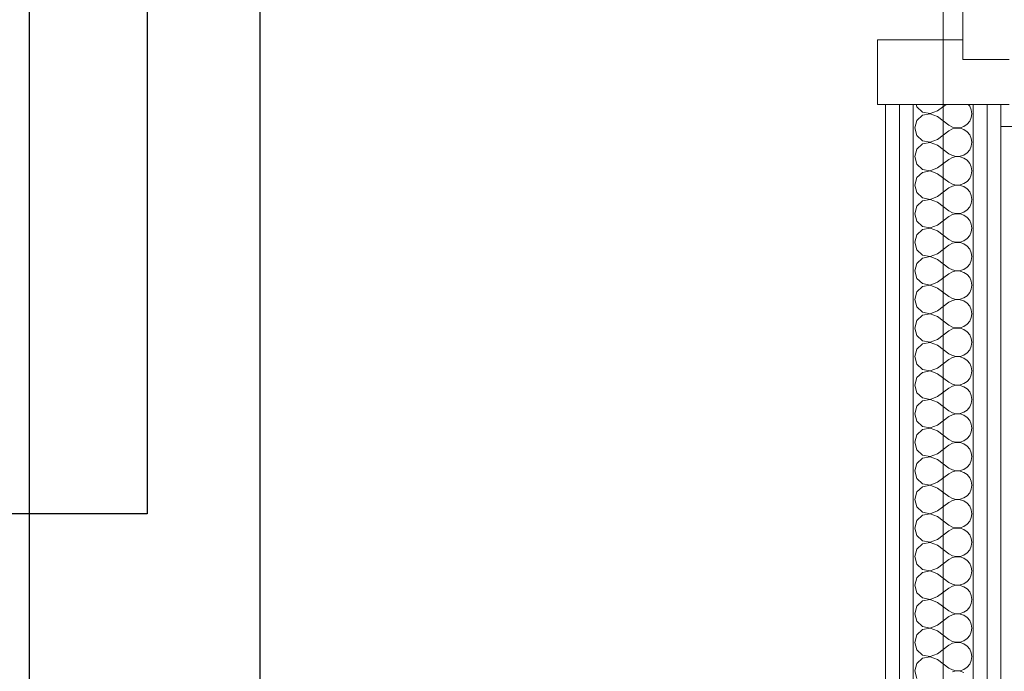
# Model space of a CAD drawing. Header units: millimetres. Extents: x -39149 to 267781, y -2340 to 58540.
# Tile 157 of 244: x 42411 to 43264, y 7663 to 8228. Entities that reach past the tile are written whole.
import ezdxf
from ezdxf.enums import TextEntityAlignment as Align

# ---------------------------------------------------------------- set-up
doc = ezdxf.new("R2010")
doc.units = ezdxf.units.MM
doc.header["$LTSCALE"] = 100
doc.header["$MEASUREMENT"] = 0
doc.linetypes.add('B0605', pattern=[141, 70, -35, 1, -35])
doc.linetypes.add('E_GOOT2', pattern=[2000, 1000, 1000])
for name, color, linetype in [('22 C Binnenwanden', 7, 'Continuous'), ('22 C Binnenwanden Deuren', 7, 'Continuous'), ('22 C Binnenwanden Doorsnede-arcering', 7, 'Continuous'), ('22 C Binnenwanden Laagscheidingslijnen', 7, 'Continuous'), ('45 Plafond', 7, 'Continuous'), ('73 Keuken', 7, 'Continuous'), ('A Stramien', 7, 'Continuous'), ('AL$1A---_ALGEMEEN--bestaand', 9, 'Continuous'), ('EL6131--_KG', 3, 'Continuous'), ('EL6221--_KRACHT_400', 3, 'Continuous'), ('EL6222--_KRACHT_230', 3, 'Continuous'), ('EL6311--_LICHT_BINNEN', 3, 'Continuous'), ('EL6441--_DATACOM', 3, 'Continuous'), ('EL6511--_BRANDMELD', 3, 'Continuous')]:
    doc.layers.add(name, color=color, linetype=linetype)
doc.styles.add('BURO-018', font='isocp.shx', dxfattribs={"height": 180})
doc.styles.add('GENERATED_STYLE_3', font='swiss.ttf', dxfattribs={"width": 0.96})
doc.styles.add('STABICAD-012', font='ISOCP.SHX', dxfattribs={"height": 1.2})
doc.styles.add('STABICAD-018', font='ISOCP.SHX', dxfattribs={"height": 1.8})

# ---------------------------------------------------------------- blocks, each defined once
blk = doc.blocks.new('Slab_119_7', base_point=(34211.48, 612.08))
at = {"layer": '45 Plafond', "color": 8, "linetype": 'Continuous', "lineweight": 0}
blk.add_lwpolyline([(34211.48, 612.08, 0.066229), (50336.48, 5152.11), (50336.48, 11626.82), (48609.96, 11626.82), (48609.96, 11625), (43211.48, 11625), (43211.48, 5466.07), (41411.48, 5466.07), (41411.48, 10199.65), (34211.48, 10199.65)], format="xyb", close=True, dxfattribs=at)
blk = doc.blocks.new('Slab_152_7', base_point=(61.48, 11625))
at = {"layer": '45 Plafond', "color": 8, "linetype": 'Continuous', "lineweight": 0}
blk.add_lwpolyline([(61.48, 11625), (7161.48, 11625), (7161.48, 7850), (18261.48, 7850), (18261.48, 10250), (18050.2, 10250), (18050.2, 11625), (35849.88, 11625), (35849.88, 11399.97), (36099.88, 11399.97), (36099.88, 12175), (39053.15, 12175), (39053.15, 11445), (43211.48, 11445), (43211.48, 10132), (43211.48, 5466.07), (41411.48, 5466.07), (41411.48, 10199.65), (34211.48, 10199.65), (34211.48, 612.08, -0.138201), (61.48, 5162.88)], format="xyb", close=True, dxfattribs=at)
blk = doc.blocks.new('*X891')
at = {"layer": '22 C Binnenwanden Doorsnede-arcering', "color": 8, "linetype": 'Continuous', "lineweight": 0}
for p, q in [((43187.97, 8154.65), (43188.57, 8152.54)), ((43188.57, 8152.54), (43193.56, 8147.97)), ((43206.53, 8149.14), (43213.87, 8154.65)), ((43234.39, 8153.18), (43233.17, 8154.65)), ((43235.77, 8150.05), (43234.39, 8153.18)), ((43193.56, 8145.36), (43188.57, 8140.79)), ((43193.56, 8147.97), (43200.21, 8146.72)), ((43200.21, 8146.62), (43193.56, 8145.36)), ((43200.21, 8146.72), (43206.53, 8149.14)), ((43206.53, 8144.19), (43200.21, 8146.62)), ((43206.53, 8144.19), (43216.43, 8136.76)), ((43234.39, 8140.16), (43235.77, 8143.28)), ((43236.24, 8146.67), (43235.77, 8150.05)), ((43235.77, 8143.28), (43236.24, 8146.67)), ((43188.57, 8140.79), (43186.72, 8134.29)), ((43216.43, 8136.76), (43219.42, 8135.11)), ((43219.42, 8135.11), (43222.75, 8134.34)), ((43222.75, 8134.34), (43226.16, 8134.5)), ((43226.16, 8134.5), (43229.4, 8135.59)), ((43229.4, 8135.59), (43232.21, 8137.53)), ((43232.21, 8137.53), (43234.39, 8140.16)), ((43186.72, 8134.29), (43188.57, 8127.78)), ((43188.57, 8127.78), (43193.56, 8123.21)), ((43206.53, 8124.38), (43216.43, 8131.81)), ((43219.42, 8133.46), (43216.43, 8131.81)), ((43222.75, 8134.24), (43219.42, 8133.46)), ((43226.16, 8134.07), (43222.75, 8134.24)), ((43229.4, 8132.98), (43226.16, 8134.07)), ((43232.21, 8131.04), (43229.4, 8132.98)), ((43234.39, 8128.41), (43232.21, 8131.04)), ((43235.77, 8125.29), (43234.39, 8128.41)), ((43193.56, 8120.6), (43188.57, 8116.03)), ((43193.56, 8123.21), (43200.21, 8121.95)), ((43200.21, 8121.85), (43193.56, 8120.6)), ((43200.21, 8121.95), (43206.53, 8124.38)), ((43206.53, 8119.43), (43200.21, 8121.85)), ((43206.53, 8119.43), (43216.43, 8112)), ((43234.39, 8115.4), (43235.77, 8118.52)), ((43236.24, 8121.9), (43235.77, 8125.29)), ((43235.77, 8118.52), (43236.24, 8121.9)), ((43188.57, 8116.03), (43186.72, 8109.52)), ((43186.72, 8109.52), (43188.57, 8103.01)), ((43216.43, 8112), (43219.42, 8110.35)), ((43219.42, 8110.35), (43222.75, 8109.57)), ((43222.75, 8109.47), (43219.42, 8108.7)), ((43222.75, 8109.57), (43226.16, 8109.74)), ((43226.16, 8109.31), (43222.75, 8109.47)), ((43226.16, 8109.74), (43229.4, 8110.83)), ((43229.4, 8108.22), (43226.16, 8109.31)), ((43229.4, 8110.83), (43232.21, 8112.77)), ((43232.21, 8112.77), (43234.39, 8115.4)), ((43188.57, 8103.01), (43193.56, 8098.45)), ((43206.53, 8099.62), (43216.43, 8107.05)), ((43219.42, 8108.7), (43216.43, 8107.05)), ((43232.21, 8106.28), (43229.4, 8108.22)), ((43234.39, 8103.65), (43232.21, 8106.28)), ((43235.77, 8100.53), (43234.39, 8103.65)), ((43236.24, 8097.14), (43235.77, 8100.53)), ((43193.56, 8095.84), (43188.57, 8091.27)), ((43193.56, 8098.45), (43200.21, 8097.19)), ((43200.21, 8097.09), (43193.56, 8095.84)), ((43200.21, 8097.19), (43206.53, 8099.62)), ((43206.53, 8094.67), (43200.21, 8097.09)), ((43206.53, 8094.67), (43216.43, 8087.24)), ((43234.39, 8090.63), (43235.77, 8093.76)), ((43235.77, 8093.76), (43236.24, 8097.14)), ((43188.57, 8091.27), (43186.72, 8084.76)), ((43186.72, 8084.76), (43188.57, 8078.25)), ((43216.43, 8087.24), (43219.42, 8085.59)), ((43219.42, 8083.94), (43216.43, 8082.29)), ((43219.42, 8085.59), (43222.75, 8084.81)), ((43222.75, 8084.71), (43219.42, 8083.94)), ((43222.75, 8084.81), (43226.16, 8084.98)), ((43226.16, 8084.55), (43222.75, 8084.71)), ((43226.16, 8084.98), (43229.4, 8086.07)), ((43229.4, 8083.45), (43226.16, 8084.55)), ((43229.4, 8086.07), (43232.21, 8088)), ((43232.21, 8081.52), (43229.4, 8083.45)), ((43232.21, 8088), (43234.39, 8090.63)), ((43188.57, 8078.25), (43193.56, 8073.69)), ((43200.21, 8072.43), (43206.53, 8074.86)), ((43206.53, 8074.86), (43216.43, 8082.29)), ((43234.39, 8078.89), (43232.21, 8081.52)), ((43235.77, 8075.76), (43234.39, 8078.89)), ((43236.24, 8072.38), (43235.77, 8075.76)), ((43188.57, 8066.51), (43186.72, 8060)), ((43193.56, 8071.07), (43188.57, 8066.51)), ((43193.56, 8073.69), (43200.21, 8072.43)), ((43200.21, 8072.33), (43193.56, 8071.07)), ((43206.53, 8069.9), (43200.21, 8072.33)), ((43206.53, 8069.9), (43216.43, 8062.48)), ((43234.39, 8065.87), (43235.77, 8069)), ((43235.77, 8069), (43236.24, 8072.38)), ((43186.72, 8060), (43188.57, 8053.49)), ((43216.43, 8062.48), (43219.42, 8060.82)), ((43219.42, 8059.18), (43216.43, 8057.52)), ((43219.42, 8060.82), (43222.75, 8060.05)), ((43222.75, 8059.95), (43219.42, 8059.18)), ((43222.75, 8060.05), (43226.16, 8060.22)), ((43226.16, 8059.78), (43222.75, 8059.95)), ((43226.16, 8060.22), (43229.4, 8061.31)), ((43229.4, 8058.69), (43226.16, 8059.78)), ((43229.4, 8061.31), (43232.21, 8063.24)), ((43232.21, 8056.76), (43229.4, 8058.69)), ((43232.21, 8063.24), (43234.39, 8065.87)), ((43188.57, 8053.49), (43193.56, 8048.93)), ((43200.21, 8047.67), (43206.53, 8050.1)), ((43206.53, 8050.1), (43216.43, 8057.52)), ((43234.39, 8054.13), (43232.21, 8056.76)), ((43235.77, 8051), (43234.39, 8054.13)), ((43236.24, 8047.62), (43235.77, 8051)), ((43188.57, 8041.75), (43186.72, 8035.24)), ((43193.56, 8046.31), (43188.57, 8041.75)), ((43193.56, 8048.93), (43200.21, 8047.67)), ((43200.21, 8047.57), (43193.56, 8046.31)), ((43206.53, 8045.14), (43200.21, 8047.57)), ((43206.53, 8045.14), (43216.43, 8037.71)), ((43232.21, 8038.48), (43234.39, 8041.11)), ((43234.39, 8041.11), (43235.77, 8044.24)), ((43235.77, 8044.24), (43236.24, 8047.62)), ((43186.72, 8035.24), (43188.57, 8028.73)), ((43206.53, 8025.33), (43216.43, 8032.76)), ((43216.43, 8037.71), (43219.42, 8036.06)), ((43219.42, 8034.41), (43216.43, 8032.76)), ((43219.42, 8036.06), (43222.75, 8035.29)), ((43222.75, 8035.19), (43219.42, 8034.41)), ((43222.75, 8035.29), (43226.16, 8035.45)), ((43226.16, 8035.02), (43222.75, 8035.19)), ((43226.16, 8035.45), (43229.4, 8036.55)), ((43229.4, 8033.93), (43226.16, 8035.02)), ((43229.4, 8036.55), (43232.21, 8038.48)), ((43232.21, 8032), (43229.4, 8033.93)), ((43234.39, 8029.37), (43232.21, 8032)), ((43188.57, 8028.73), (43193.56, 8024.16)), ((43193.56, 8024.16), (43200.21, 8022.91)), ((43200.21, 8022.91), (43206.53, 8025.33)), ((43235.77, 8026.24), (43234.39, 8029.37)), ((43236.24, 8022.86), (43235.77, 8026.24)), ((43188.57, 8016.99), (43186.72, 8010.48)), ((43193.56, 8021.55), (43188.57, 8016.99)), ((43200.21, 8022.81), (43193.56, 8021.55)), ((43206.53, 8020.38), (43200.21, 8022.81)), ((43206.53, 8020.38), (43216.43, 8012.95)), ((43232.21, 8013.72), (43234.39, 8016.35)), ((43234.39, 8016.35), (43235.77, 8019.47)), ((43235.77, 8019.47), (43236.24, 8022.86)), ((43186.72, 8010.48), (43188.57, 8003.97)), ((43206.53, 8000.57), (43216.43, 8008)), ((43216.43, 8012.95), (43219.42, 8011.3)), ((43219.42, 8009.65), (43216.43, 8008)), ((43219.42, 8011.3), (43222.75, 8010.53)), ((43222.75, 8010.43), (43219.42, 8009.65)), ((43222.75, 8010.53), (43226.16, 8010.69)), ((43226.16, 8010.26), (43222.75, 8010.43)), ((43226.16, 8010.69), (43229.4, 8011.78)), ((43229.4, 8009.17), (43226.16, 8010.26)), ((43229.4, 8011.78), (43232.21, 8013.72)), ((43232.21, 8007.23), (43229.4, 8009.17)), ((43234.39, 8004.6), (43232.21, 8007.23)), ((43188.57, 8003.97), (43193.56, 7999.4)), ((43193.56, 7999.4), (43200.21, 7998.15)), ((43200.21, 7998.05), (43193.56, 7996.79)), ((43200.21, 7998.15), (43206.53, 8000.57)), ((43206.53, 7995.62), (43200.21, 7998.05)), ((43235.77, 8001.48), (43234.39, 8004.6)), ((43236.24, 7998.1), (43235.77, 8001.48)), ((43235.77, 7994.71), (43236.24, 7998.1)), ((43188.57, 7992.22), (43186.72, 7985.71)), ((43193.56, 7996.79), (43188.57, 7992.22)), ((43206.53, 7995.62), (43216.43, 7988.19)), ((43232.21, 7988.96), (43234.39, 7991.59)), ((43234.39, 7991.59), (43235.77, 7994.71)), ((43186.72, 7985.71), (43188.57, 7979.21)), ((43206.53, 7975.81), (43216.43, 7983.24)), ((43216.43, 7988.19), (43219.42, 7986.54)), ((43219.42, 7984.89), (43216.43, 7983.24)), ((43219.42, 7986.54), (43222.75, 7985.76)), ((43222.75, 7985.66), (43219.42, 7984.89)), ((43222.75, 7985.76), (43226.16, 7985.93)), ((43226.16, 7985.5), (43222.75, 7985.66)), ((43226.16, 7985.93), (43229.4, 7987.02)), ((43229.4, 7984.41), (43226.16, 7985.5)), ((43229.4, 7987.02), (43232.21, 7988.96)), ((43232.21, 7982.47), (43229.4, 7984.41)), ((43234.39, 7979.84), (43232.21, 7982.47)), ((43188.57, 7979.21), (43193.56, 7974.64)), ((43193.56, 7974.64), (43200.21, 7973.38)), ((43200.21, 7973.28), (43193.56, 7972.03)), ((43200.21, 7973.38), (43206.53, 7975.81)), ((43206.53, 7970.86), (43200.21, 7973.28)), ((43235.77, 7976.72), (43234.39, 7979.84)), ((43236.24, 7973.33), (43235.77, 7976.72)), ((43235.77, 7969.95), (43236.24, 7973.33)), ((43188.57, 7967.46), (43186.72, 7960.95)), ((43193.56, 7972.03), (43188.57, 7967.46)), ((43206.53, 7970.86), (43216.43, 7963.43)), ((43229.4, 7962.26), (43232.21, 7964.19)), ((43232.21, 7964.19), (43234.39, 7966.82)), ((43234.39, 7966.82), (43235.77, 7969.95)), ((43186.72, 7960.95), (43188.57, 7954.44)), ((43206.53, 7951.05), (43216.43, 7958.48)), ((43216.43, 7963.43), (43219.42, 7961.78)), ((43219.42, 7960.13), (43216.43, 7958.48)), ((43219.42, 7961.78), (43222.75, 7961)), ((43222.75, 7960.9), (43219.42, 7960.13)), ((43222.75, 7961), (43226.16, 7961.17)), ((43226.16, 7960.74), (43222.75, 7960.9)), ((43226.16, 7961.17), (43229.4, 7962.26)), ((43229.4, 7959.65), (43226.16, 7960.74)), ((43232.21, 7957.71), (43229.4, 7959.65)), ((43234.39, 7955.08), (43232.21, 7957.71)), ((43188.57, 7954.44), (43193.56, 7949.88)), ((43193.56, 7947.26), (43188.57, 7942.7)), ((43193.56, 7949.88), (43200.21, 7948.62)), ((43200.21, 7948.52), (43193.56, 7947.26)), ((43200.21, 7948.62), (43206.53, 7951.05)), ((43206.53, 7946.1), (43200.21, 7948.52)), ((43235.77, 7951.95), (43234.39, 7955.08)), ((43236.24, 7948.57), (43235.77, 7951.95)), ((43235.77, 7945.19), (43236.24, 7948.57)), ((43188.57, 7942.7), (43186.72, 7936.19)), ((43206.53, 7946.1), (43216.43, 7938.67)), ((43216.43, 7938.67), (43219.42, 7937.01)), ((43229.4, 7937.5), (43232.21, 7939.43)), ((43232.21, 7939.43), (43234.39, 7942.06)), ((43234.39, 7942.06), (43235.77, 7945.19)), ((43186.72, 7936.19), (43188.57, 7929.68)), ((43188.57, 7929.68), (43193.56, 7925.12)), ((43206.53, 7926.29), (43216.43, 7933.71)), ((43219.42, 7935.37), (43216.43, 7933.71)), ((43219.42, 7937.01), (43222.75, 7936.24)), ((43222.75, 7936.14), (43219.42, 7935.37)), ((43222.75, 7936.24), (43226.16, 7936.41)), ((43226.16, 7935.97), (43222.75, 7936.14)), ((43226.16, 7936.41), (43229.4, 7937.5)), ((43229.4, 7934.88), (43226.16, 7935.97)), ((43232.21, 7932.95), (43229.4, 7934.88)), ((43234.39, 7930.32), (43232.21, 7932.95)), ((43235.77, 7927.19), (43234.39, 7930.32)), ((43193.56, 7922.5), (43188.57, 7917.94)), ((43193.56, 7925.12), (43200.21, 7923.86)), ((43200.21, 7923.76), (43193.56, 7922.5)), ((43200.21, 7923.86), (43206.53, 7926.29)), ((43206.53, 7921.33), (43200.21, 7923.76)), ((43206.53, 7921.33), (43216.43, 7913.9)), ((43236.24, 7923.81), (43235.77, 7927.19)), ((43235.77, 7920.43), (43236.24, 7923.81)), ((43188.57, 7917.94), (43186.72, 7911.43)), ((43216.43, 7913.9), (43219.42, 7912.25)), ((43226.16, 7911.64), (43229.4, 7912.74)), ((43229.4, 7912.74), (43232.21, 7914.67)), ((43232.21, 7914.67), (43234.39, 7917.3)), ((43234.39, 7917.3), (43235.77, 7920.43)), ((43186.72, 7911.43), (43188.57, 7904.92)), ((43188.57, 7904.92), (43193.56, 7900.35)), ((43206.53, 7901.52), (43216.43, 7908.95)), ((43219.42, 7910.61), (43216.43, 7908.95)), ((43219.42, 7912.25), (43222.75, 7911.48)), ((43222.75, 7911.38), (43219.42, 7910.61)), ((43222.75, 7911.48), (43226.16, 7911.64)), ((43226.16, 7911.21), (43222.75, 7911.38)), ((43229.4, 7910.12), (43226.16, 7911.21)), ((43232.21, 7908.19), (43229.4, 7910.12)), ((43234.39, 7905.56), (43232.21, 7908.19)), ((43235.77, 7902.43), (43234.39, 7905.56)), ((43193.56, 7897.74), (43188.57, 7893.18)), ((43193.56, 7900.35), (43200.21, 7899.1)), ((43200.21, 7899), (43193.56, 7897.74)), ((43200.21, 7899.1), (43206.53, 7901.52)), ((43206.53, 7896.57), (43200.21, 7899)), ((43206.53, 7896.57), (43216.43, 7889.14)), ((43234.39, 7892.54), (43235.77, 7895.66)), ((43236.24, 7899.05), (43235.77, 7902.43)), ((43235.77, 7895.66), (43236.24, 7899.05)), ((43188.57, 7893.18), (43186.72, 7886.67)), ((43216.43, 7889.14), (43219.42, 7887.49)), ((43219.42, 7887.49), (43222.75, 7886.72)), ((43222.75, 7886.72), (43226.16, 7886.88)), ((43226.16, 7886.88), (43229.4, 7887.97)), ((43229.4, 7887.97), (43232.21, 7889.91)), ((43232.21, 7889.91), (43234.39, 7892.54)), ((43186.72, 7886.67), (43188.57, 7880.16)), ((43188.57, 7880.16), (43193.56, 7875.59)), ((43206.53, 7876.76), (43216.43, 7884.19)), ((43219.42, 7885.84), (43216.43, 7884.19)), ((43222.75, 7886.62), (43219.42, 7885.84)), ((43226.16, 7886.45), (43222.75, 7886.62)), ((43229.4, 7885.36), (43226.16, 7886.45)), ((43232.21, 7883.43), (43229.4, 7885.36)), ((43234.39, 7880.79), (43232.21, 7883.43)), ((43235.77, 7877.67), (43234.39, 7880.79)), ((43193.56, 7872.98), (43188.57, 7868.41)), ((43193.56, 7875.59), (43200.21, 7874.34)), ((43200.21, 7874.24), (43193.56, 7872.98)), ((43200.21, 7874.34), (43206.53, 7876.76)), ((43206.53, 7871.81), (43200.21, 7874.24)), ((43206.53, 7871.81), (43216.43, 7864.38)), ((43234.39, 7867.78), (43235.77, 7870.9)), ((43236.24, 7874.29), (43235.77, 7877.67)), ((43235.77, 7870.9), (43236.24, 7874.29)), ((43188.57, 7868.41), (43186.72, 7861.9)), ((43186.72, 7861.9), (43188.57, 7855.4)), ((43216.43, 7864.38), (43219.42, 7862.73)), ((43219.42, 7862.73), (43222.75, 7861.95)), ((43222.75, 7861.85), (43219.42, 7861.08)), ((43222.75, 7861.95), (43226.16, 7862.12)), ((43226.16, 7861.69), (43222.75, 7861.85)), ((43226.16, 7862.12), (43229.4, 7863.21)), ((43229.4, 7860.6), (43226.16, 7861.69)), ((43229.4, 7863.21), (43232.21, 7865.15)), ((43232.21, 7865.15), (43234.39, 7867.78)), ((43188.57, 7855.4), (43193.56, 7850.83)), ((43206.53, 7852), (43216.43, 7859.43)), ((43219.42, 7861.08), (43216.43, 7859.43)), ((43232.21, 7858.66), (43229.4, 7860.6)), ((43234.39, 7856.03), (43232.21, 7858.66)), ((43235.77, 7852.91), (43234.39, 7856.03)), ((43236.24, 7849.52), (43235.77, 7852.91)), ((43193.56, 7848.22), (43188.57, 7843.65)), ((43193.56, 7850.83), (43200.21, 7849.57)), ((43200.21, 7849.47), (43193.56, 7848.22)), ((43200.21, 7849.57), (43206.53, 7852)), ((43206.53, 7847.05), (43200.21, 7849.47)), ((43206.53, 7847.05), (43216.43, 7839.62)), ((43234.39, 7843.01), (43235.77, 7846.14)), ((43235.77, 7846.14), (43236.24, 7849.52)), ((43188.57, 7843.65), (43186.72, 7837.14)), ((43186.72, 7837.14), (43188.57, 7830.63)), ((43216.43, 7839.62), (43219.42, 7837.97)), ((43219.42, 7836.32), (43216.43, 7834.67)), ((43219.42, 7837.97), (43222.75, 7837.19)), ((43222.75, 7837.09), (43219.42, 7836.32)), ((43222.75, 7837.19), (43226.16, 7837.36)), ((43226.16, 7836.93), (43222.75, 7837.09)), ((43226.16, 7837.36), (43229.4, 7838.45)), ((43229.4, 7835.84), (43226.16, 7836.93)), ((43229.4, 7838.45), (43232.21, 7840.38)), ((43232.21, 7833.9), (43229.4, 7835.84)), ((43232.21, 7840.38), (43234.39, 7843.01)), ((43188.57, 7830.63), (43193.56, 7826.07)), ((43200.21, 7824.81), (43206.53, 7827.24)), ((43206.53, 7827.24), (43216.43, 7834.67)), ((43234.39, 7831.27), (43232.21, 7833.9)), ((43235.77, 7828.15), (43234.39, 7831.27)), ((43236.24, 7824.76), (43235.77, 7828.15)), ((43188.57, 7818.89), (43186.72, 7812.38)), ((43193.56, 7823.45), (43188.57, 7818.89)), ((43193.56, 7826.07), (43200.21, 7824.81)), ((43200.21, 7824.71), (43193.56, 7823.45)), ((43206.53, 7822.29), (43200.21, 7824.71)), ((43206.53, 7822.29), (43216.43, 7814.86)), ((43234.39, 7818.25), (43235.77, 7821.38)), ((43235.77, 7821.38), (43236.24, 7824.76)), ((43186.72, 7812.38), (43188.57, 7805.87)), ((43216.43, 7814.86), (43219.42, 7813.2)), ((43219.42, 7811.56), (43216.43, 7809.9)), ((43219.42, 7813.2), (43222.75, 7812.43)), ((43222.75, 7812.33), (43219.42, 7811.56)), ((43222.75, 7812.43), (43226.16, 7812.6)), ((43226.16, 7812.17), (43222.75, 7812.33)), ((43226.16, 7812.6), (43229.4, 7813.69)), ((43229.4, 7811.07), (43226.16, 7812.17)), ((43229.4, 7813.69), (43232.21, 7815.62)), ((43232.21, 7809.14), (43229.4, 7811.07)), ((43232.21, 7815.62), (43234.39, 7818.25)), ((43188.57, 7805.87), (43193.56, 7801.31)), ((43200.21, 7800.05), (43206.53, 7802.48)), ((43206.53, 7802.48), (43216.43, 7809.9)), ((43234.39, 7806.51), (43232.21, 7809.14)), ((43235.77, 7803.38), (43234.39, 7806.51)), ((43236.24, 7800), (43235.77, 7803.38)), ((43188.57, 7794.13), (43186.72, 7787.62)), ((43193.56, 7798.69), (43188.57, 7794.13)), ((43193.56, 7801.31), (43200.21, 7800.05)), ((43200.21, 7799.95), (43193.56, 7798.69)), ((43206.53, 7797.52), (43200.21, 7799.95)), ((43206.53, 7797.52), (43216.43, 7790.1)), ((43232.21, 7790.86), (43234.39, 7793.49)), ((43234.39, 7793.49), (43235.77, 7796.62)), ((43235.77, 7796.62), (43236.24, 7800)), ((43186.72, 7787.62), (43188.57, 7781.11)), ((43206.53, 7777.71), (43216.43, 7785.14)), ((43216.43, 7790.1), (43219.42, 7788.44)), ((43219.42, 7786.8), (43216.43, 7785.14)), ((43219.42, 7788.44), (43222.75, 7787.67)), ((43222.75, 7787.57), (43219.42, 7786.8)), ((43222.75, 7787.67), (43226.16, 7787.83)), ((43226.16, 7787.4), (43222.75, 7787.57)), ((43226.16, 7787.83), (43229.4, 7788.93)), ((43229.4, 7786.31), (43226.16, 7787.4)), ((43229.4, 7788.93), (43232.21, 7790.86)), ((43232.21, 7784.38), (43229.4, 7786.31)), ((43188.57, 7781.11), (43193.56, 7776.55)), ((43193.56, 7776.55), (43200.21, 7775.29)), ((43200.21, 7775.29), (43206.53, 7777.71)), ((43234.39, 7781.75), (43232.21, 7784.38)), ((43235.77, 7778.62), (43234.39, 7781.75)), ((43236.24, 7775.24), (43235.77, 7778.62)), ((43188.57, 7769.37), (43186.72, 7762.86)), ((43193.56, 7773.93), (43188.57, 7769.37)), ((43200.21, 7775.19), (43193.56, 7773.93)), ((43206.53, 7772.76), (43200.21, 7775.19)), ((43206.53, 7772.76), (43216.43, 7765.33)), ((43232.21, 7766.1), (43234.39, 7768.73)), ((43234.39, 7768.73), (43235.77, 7771.85)), ((43235.77, 7771.85), (43236.24, 7775.24)), ((43186.72, 7762.86), (43188.57, 7756.35)), ((43206.53, 7752.95), (43216.43, 7760.38)), ((43216.43, 7765.33), (43219.42, 7763.68)), ((43219.42, 7762.03), (43216.43, 7760.38)), ((43219.42, 7763.68), (43222.75, 7762.91)), ((43222.75, 7762.81), (43219.42, 7762.03)), ((43222.75, 7762.91), (43226.16, 7763.07)), ((43226.16, 7762.64), (43222.75, 7762.81)), ((43226.16, 7763.07), (43229.4, 7764.16)), ((43229.4, 7761.55), (43226.16, 7762.64)), ((43229.4, 7764.16), (43232.21, 7766.1)), ((43232.21, 7759.62), (43229.4, 7761.55)), ((43234.39, 7756.99), (43232.21, 7759.62)), ((43188.57, 7756.35), (43193.56, 7751.78)), ((43193.56, 7751.78), (43200.21, 7750.53)), ((43200.21, 7750.43), (43193.56, 7749.17)), ((43200.21, 7750.53), (43206.53, 7752.95)), ((43206.53, 7748), (43200.21, 7750.43)), ((43235.77, 7753.86), (43234.39, 7756.99)), ((43236.24, 7750.48), (43235.77, 7753.86)), ((43235.77, 7747.09), (43236.24, 7750.48)), ((43188.57, 7744.6), (43186.72, 7738.1)), ((43193.56, 7749.17), (43188.57, 7744.6)), ((43206.53, 7748), (43216.43, 7740.57)), ((43232.21, 7741.34), (43234.39, 7743.97)), ((43234.39, 7743.97), (43235.77, 7747.09)), ((43186.72, 7738.1), (43188.57, 7731.59)), ((43206.53, 7728.19), (43216.43, 7735.62)), ((43216.43, 7740.57), (43219.42, 7738.92)), ((43219.42, 7737.27), (43216.43, 7735.62)), ((43219.42, 7738.92), (43222.75, 7738.15)), ((43222.75, 7738.05), (43219.42, 7737.27)), ((43222.75, 7738.15), (43226.16, 7738.31)), ((43226.16, 7737.88), (43222.75, 7738.05)), ((43226.16, 7738.31), (43229.4, 7739.4)), ((43229.4, 7736.79), (43226.16, 7737.88)), ((43229.4, 7739.4), (43232.21, 7741.34)), ((43232.21, 7734.85), (43229.4, 7736.79)), ((43234.39, 7732.22), (43232.21, 7734.85)), ((43188.57, 7731.59), (43193.56, 7727.02)), ((43193.56, 7727.02), (43200.21, 7725.76)), ((43200.21, 7725.66), (43193.56, 7724.41)), ((43200.21, 7725.76), (43206.53, 7728.19)), ((43206.53, 7723.24), (43200.21, 7725.66)), ((43235.77, 7729.1), (43234.39, 7732.22)), ((43236.24, 7725.71), (43235.77, 7729.1)), ((43235.77, 7722.33), (43236.24, 7725.71)), ((43188.57, 7719.84), (43186.72, 7713.33)), ((43193.56, 7724.41), (43188.57, 7719.84)), ((43206.53, 7723.24), (43216.43, 7715.81)), ((43229.4, 7714.64), (43232.21, 7716.57)), ((43232.21, 7716.57), (43234.39, 7719.21)), ((43234.39, 7719.21), (43235.77, 7722.33)), ((43186.72, 7713.33), (43188.57, 7706.82)), ((43206.53, 7703.43), (43216.43, 7710.86)), ((43216.43, 7715.81), (43219.42, 7714.16)), ((43219.42, 7712.51), (43216.43, 7710.86)), ((43219.42, 7714.16), (43222.75, 7713.38)), ((43222.75, 7713.28), (43219.42, 7712.51)), ((43222.75, 7713.38), (43226.16, 7713.55)), ((43226.16, 7713.12), (43222.75, 7713.28)), ((43226.16, 7713.55), (43229.4, 7714.64)), ((43229.4, 7712.03), (43226.16, 7713.12)), ((43232.21, 7710.09), (43229.4, 7712.03)), ((43234.39, 7707.46), (43232.21, 7710.09)), ((43188.57, 7706.82), (43193.56, 7702.26)), ((43193.56, 7699.65), (43188.57, 7695.08)), ((43193.56, 7702.26), (43200.21, 7701)), ((43200.21, 7700.9), (43193.56, 7699.65)), ((43200.21, 7701), (43206.53, 7703.43)), ((43206.53, 7698.48), (43200.21, 7700.9)), ((43235.77, 7704.34), (43234.39, 7707.46)), ((43236.24, 7700.95), (43235.77, 7704.34)), ((43235.77, 7697.57), (43236.24, 7700.95)), ((43188.57, 7695.08), (43186.72, 7688.57)), ((43206.53, 7698.48), (43216.43, 7691.05)), ((43216.43, 7691.05), (43219.42, 7689.39)), ((43229.4, 7689.88), (43232.21, 7691.81)), ((43232.21, 7691.81), (43234.39, 7694.44)), ((43234.39, 7694.44), (43235.77, 7697.57)), ((43186.72, 7688.57), (43188.57, 7682.06)), ((43188.57, 7682.06), (43193.56, 7677.5)), ((43206.53, 7678.67), (43216.43, 7686.1)), ((43219.42, 7687.75), (43216.43, 7686.1)), ((43219.42, 7689.39), (43222.75, 7688.62)), ((43222.75, 7688.52), (43219.42, 7687.75)), ((43222.75, 7688.62), (43226.16, 7688.79)), ((43226.16, 7688.36), (43222.75, 7688.52)), ((43226.16, 7688.79), (43229.4, 7689.88)), ((43229.4, 7687.26), (43226.16, 7688.36)), ((43232.21, 7685.33), (43229.4, 7687.26)), ((43234.39, 7682.7), (43232.21, 7685.33)), ((43235.77, 7679.57), (43234.39, 7682.7)), ((43193.56, 7674.88), (43188.57, 7670.32)), ((43193.56, 7677.5), (43200.21, 7676.24)), ((43200.21, 7676.14), (43193.56, 7674.88)), ((43200.21, 7676.24), (43206.53, 7678.67)), ((43206.53, 7673.71), (43200.21, 7676.14)), ((43206.53, 7673.71), (43216.43, 7666.29)), ((43236.24, 7676.19), (43235.77, 7679.57)), ((43235.77, 7672.81), (43236.24, 7676.19)), ((43188.57, 7670.32), (43186.72, 7663.81)), ((43216.43, 7666.29), (43219.42, 7664.63)), ((43226.16, 7664.03), (43229.4, 7665.12)), ((43229.4, 7665.12), (43232.21, 7667.05)), ((43232.21, 7667.05), (43234.39, 7669.68)), ((43234.39, 7669.68), (43235.77, 7672.81)), ((43186.72, 7663.81), (43188.57, 7657.3)), ((43219.42, 7664.63), (43222.75, 7663.86)), ((43222.75, 7663.76), (43219.42, 7662.99)), ((43222.75, 7663.86), (43226.16, 7664.03)), ((43226.16, 7663.59), (43222.75, 7663.76)), ((43229.4, 7662.5), (43226.16, 7663.59))]:
    blk.add_line(p, q, dxfattribs=at)
blk = doc.blocks.new('D1a bi h 14_35')
at = {"layer": '22 C Binnenwanden Deuren', "color": 8, "linetype": 'Continuous', "lineweight": 0}
for p, q in [((467, 0), (467, -40)), ((506, -114), (506, 0)), ((506, -7), (506, -19)), ((506, -19), (506, -31)), ((506, -31), (506, -83)), ((467, -40), (-467, -40)), ((450, -40), (450, -114)), ((506, -83), (506, -95)), ((506, -95), (506, -107)), ((450, -114), (506, -114))]:
    blk.add_line(p, q, dxfattribs=at)
blk = doc.blocks.new('Wall_350_7', base_point=(43211.48, 2504.76))
at = {"layer": '22 C Binnenwanden', "color": 8, "linetype": 'Continuous', "lineweight": 0}
for p, q in [((43173.48, 8154.65), (43161.48, 8154.65)), ((43161.48, 8154.65), (43161.48, 7119.37)), ((43185.48, 8154.65), (43173.48, 8154.65)), ((43237.48, 8154.65), (43185.48, 8154.65)), ((43249.48, 8154.65), (43237.48, 8154.65)), ((43261.48, 8154.65), (43249.48, 8154.65)), ((43261.48, 7119.37), (43261.48, 8154.65))]:
    blk.add_line(p, q, dxfattribs=at)
at = {"layer": '22 C Binnenwanden Laagscheidingslijnen', "color": 8, "linetype": 'Continuous', "lineweight": 0}
for p, q in [((43173.48, 8154.65), (43173.48, 7125)), ((43185.48, 8154.65), (43185.48, 7125)), ((43237.48, 7125), (43237.48, 8154.65)), ((43249.48, 7125), (43249.48, 8154.65))]:
    blk.add_line(p, q, dxfattribs=at)
at = {"layer": '22 C Binnenwanden', "color": 1, "lineweight": 0}
blk.add_blockref('*X891', (0, 0), dxfattribs=at)
at = {"layer": '22 C Binnenwanden Deuren', "color": 1, "linetype": 'Continuous', "lineweight": 0, "zscale": 1000, "rotation": 270}
blk.add_blockref('D1a bi h 14_35', (43268.48, 8660.65), dxfattribs=at)
blk = doc.blocks.new('Standard grid marker_17')
at = {"layer": 'A Stramien', "color": 8, "linetype": 'B0605', "lineweight": 0}
blk.add_line((4000, 0), (46394.76, 0), dxfattribs=at)
at = {"layer": 'A Stramien', "color": 4, "lineweight": 0, "style": 'GENERATED_STYLE_3'}
blk.add_attdef('AC_MARKERTEXT_1', text='', height=100, rotation=90, dxfattribs=at).set_placement((-19.96, -52.3), align=Align.BOTTOM_LEFT)
blk = doc.blocks.new('1116A7')
at = {"layer": 'AL$1A---_ALGEMEEN--bestaand', "color": 0, "linetype": 'Continuous'}
for p, q in [((2, 4), (2, -4)), ((2, -4), (-2, -4))]:
    blk.add_line(p, q, dxfattribs=at)
at = {"layer": 'AL$1A---_ALGEMEEN--bestaand', "color": 0, "linetype": 'Continuous', "style": 'BURO-018'}
blk.add_attdef('TEXT1', text='', height=1.8, dxfattribs=at).set_placement((0, 6.5), align=Align.MIDDLE)
at = {"layer": 'AL$1A---_ALGEMEEN--bestaand', "color": 0, "linetype": 'Continuous', "style": 'BURO-018', "flags": 1}
blk.add_attdef('ARTICLECODE', (0, 0), '', height=1.8, dxfattribs=at)
at = {"layer": 'EL6221--_KRACHT_400', "color": 1, "style": 'STABICAD-012'}
blk.add_attdef('FIREPROTECTION_PANEL', text='', height=1.8, dxfattribs=at).set_placement((716.2473, 450.7727), align=Align.MIDDLE)
at = {"layer": 'EL6222--_KRACHT_230', "color": 1, "style": 'STABICAD-018'}
for tag in ['FIREPROTECTION_HARDWARENUMBER', 'FIREPROTECTION_ZONE']:
    blk.add_attdef(tag, (0, 0), '', height=1.8, dxfattribs=at)
at = {"layer": 'EL6311--_LICHT_BINNEN', "color": 1, "style": 'STABICAD-018'}
blk.add_attdef('CODING2', (0, 0), '', height=1.8, dxfattribs=at)
at = {"layer": 'EL6441--_DATACOM', "color": 1, "style": 'STABICAD-018'}
blk.add_attdef('CODING1', (0, 0), '', height=1.8, dxfattribs=at)

msp = doc.modelspace()

# ---------------------------------------------------------------- linework, layer by layer
at = {"layer": '73 Keuken', "color": 8, "linetype": 'Continuous', "lineweight": 0}
for p, q in [((43261.48, 7397.48), (43261.48, 8135.48)), ((43261.48, 8135.48), (43870.48, 8135.48))]:
    msp.add_line(p, q, dxfattribs=at)
at = {"layer": 'EL6131--_KG', "linetype": 'E_GOOT2'}
for p, q in [((42419.23, 5728.17), (42419.23, 9940.35)), ((42619.23, 5928.17), (42619.23, 9940.35))]:
    msp.add_line(p, q, dxfattribs=at)

# ---------------------------------------------------------------- block references
at = {"layer": '22 C Binnenwanden', "color": 1, "lineweight": 0}
msp.add_blockref('Wall_350_7', (43211.48, 2504.76), dxfattribs=at)
at = {"layer": '45 Plafond', "color": 252, "linetype": 'Continuous', "lineweight": 0}
for name, p in [('Slab_152_7', (61.48, 11625)), ('Slab_119_7', (34211.48, 612.08))]:
    msp.add_blockref(name, p, dxfattribs=at)
at = {"layer": 'A Stramien', "color": 1, "linetype": 'Continuous', "lineweight": 0, "zscale": 1000, "rotation": 270}
msp.add_blockref('Standard grid marker_17', (43211.48, 48900), dxfattribs=at)
at = {"layer": 'EL6511--_BRANDMELD', "linetype": 'Continuous', "xscale": 100, "yscale": 100}
msp.add_blockref('1116A7', (42321.4, 8199.87), dxfattribs=at)

doc.saveas('drawing.dxf')
